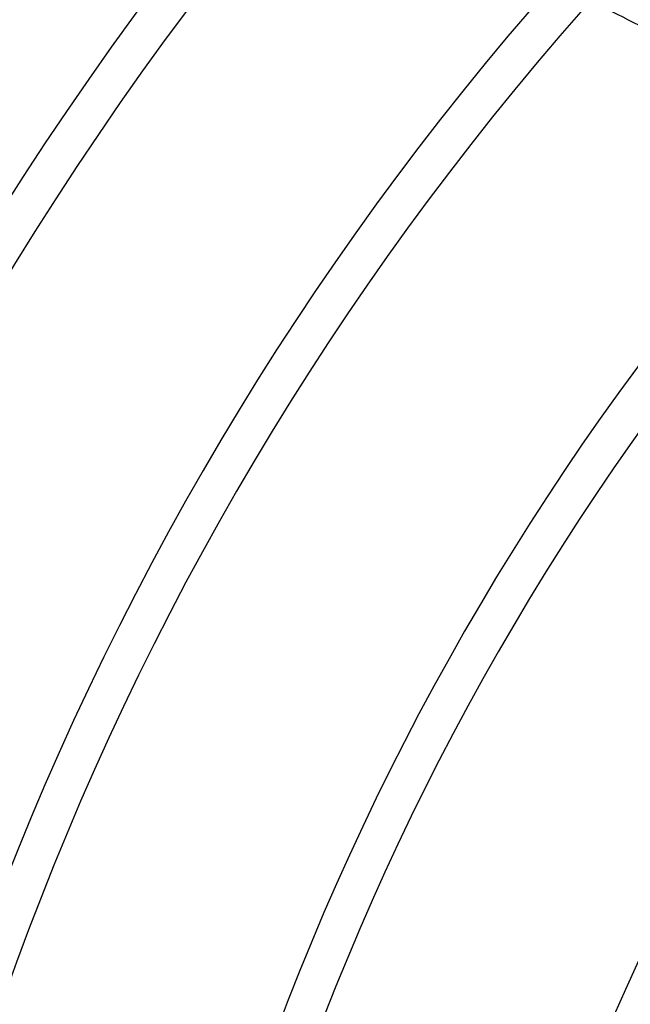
# Model space of a CAD drawing. Header units: millimetres. Extents: x -243 to 243, y -242 to 242.
# Tile 23 of 77: x -128 to -100, y 45 to 90. Entities that reach past the tile are written whole.
import ezdxf

# ---------------------------------------------------------------- set-up
doc = ezdxf.new("R2010")
doc.units = ezdxf.units.MM
doc.layers.add('MAIN-1', color=7, linetype='Continuous')

msp = doc.modelspace()

# ---------------------------------------------------------------- linework, layer by layer
at = {"layer": 'MAIN-1'}
for radius, start, end in [(189, 0, 180.00002), (188, 0, 180.00002), (180, 89.99998, 179.99998), (180, 89.99998, 270.00002), (179, 89.99998, 179.99998), (179, 89.99998, 270.00002), (165.933, 136.85458, 180.00002), (164.143, 136.8748, 180.00002), (151.971, 137.02503, 180.00002), (150.181, 137.04916, 180.00002), (138.009, 137.22998, 180.00002), (136.219, 137.25932, 180.00002), (124.047, 137.48111, 180.00002), (122.257, 137.51743, 180.00002), (110.085, 137.79601, 180.00002), (108.295, 137.8423, 180.00002)]:
    msp.add_arc((0, 0), radius, start, end, dxfattribs=at)
for centre, major_axis, start_param, end_param in [((-178.124, -40.139), (-177.049, 57.527), -1.782704, -1.745833), ((-178.305, -40.698), (177.049, -57.527), 1.349132, 1.397086)]:
    msp.add_ellipse(centre, major_axis=major_axis, ratio=0.809017, start_param=start_param, end_param=end_param, dxfattribs=at)

doc.saveas('drawing.dxf')
